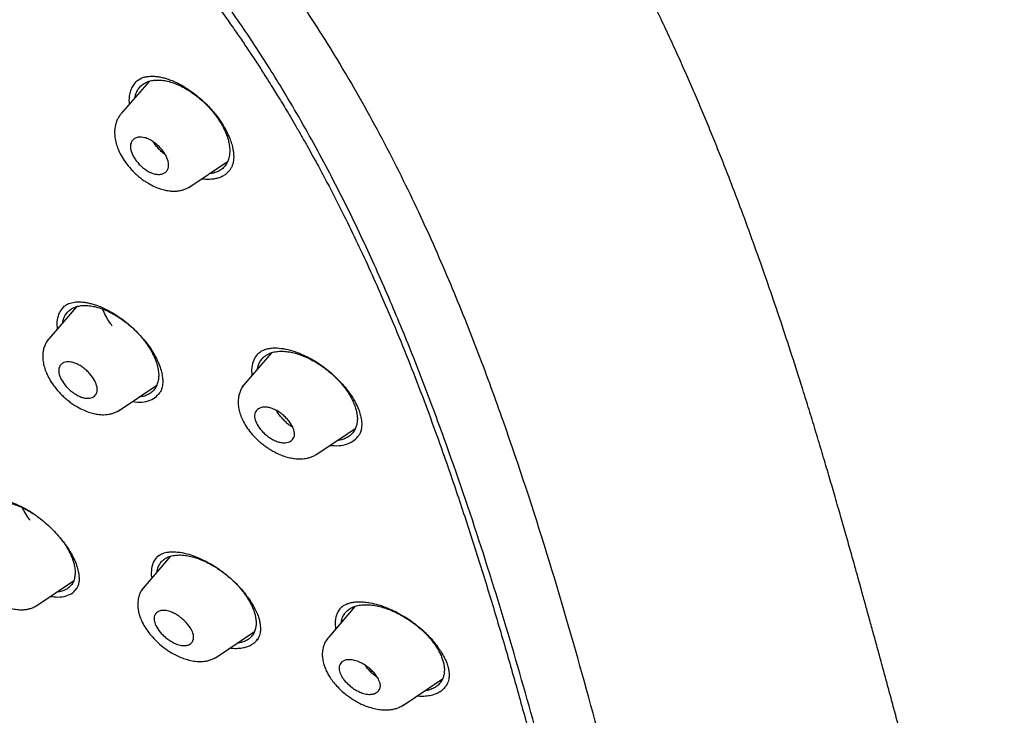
# Model space of a CAD drawing. Header units: millimetres. Extents: x 8 to 1894, y 12 to 2738.
# Tile 30 of 158: x 1421 to 1459, y 691 to 718. Entities that reach past the tile are written whole.
import ezdxf

# ---------------------------------------------------------------- set-up
doc = ezdxf.new("R2010")
doc.units = ezdxf.units.MM

msp = doc.modelspace()

# ---------------------------------------------------------------- linework, layer by layer
at = {"color": 7, "linetype": 'Continuous', "lineweight": 30}
for p, q in [((1425.837, 715.34), (1426.03, 715.457)), ((1426.309, 715.321), (1425.23, 714.069)), ((1427.856, 711.203), (1429.353, 712.208)), ((1423.493, 706.581), (1422.344, 705.249)), ((1431.066, 704.796), (1429.903, 703.446)), ((1430.556, 704.777), (1430.54, 704.766)), ((1425.115, 702.533), (1426.607, 703.535)), ((1425.658, 702.898), (1425.861, 702.874)), ((1432.782, 700.831), (1434.311, 701.858)), ((1427.144, 696.902), (1426.001, 695.576)), ((1421.921, 694.967), (1423.383, 695.949)), ((1434.306, 694.96), (1433.267, 693.755)), ((1433.804, 694.945), (1433.783, 694.928)), ((1433.814, 694.957), (1433.799, 694.944)), ((1428.892, 692.967), (1430.397, 693.978)), ((1436.14, 691.101), (1437.692, 692.143))]:
    msp.add_line(p, q, dxfattribs=at)
for points, knots in [([(1449.656, 655.602), (1449.76, 656.288), (1449.967, 657.654), (1449.976, 659.934), (1449.835, 662.308), (1449.556, 664.767), (1449.136, 667.545), (1448.551, 670.657), (1447.793, 674.102), (1446.85, 678.01), (1445.729, 682.376), (1444.507, 687.175), (1443.22, 692.028), (1441.782, 696.992), (1440.387, 701.25), (1439.109, 704.752), (1438.033, 707.449), (1436.809, 710.223), (1435.393, 713.08), (1433.839, 715.852), (1432.152, 718.505), (1430.372, 720.994), (1428.409, 723.417), (1426.333, 725.725), (1424.204, 727.908), (1421.691, 730.314), (1418.793, 732.893), (1415.521, 735.591), (1412.258, 738.115), (1409.012, 740.481), (1405.792, 742.68), (1402.611, 744.709), (1399.475, 746.589), (1396.377, 748.377), (1393.291, 750.154), (1390.213, 751.859), (1387.16, 753.435), (1384.158, 754.832), (1381.231, 756.03), (1378.389, 757.03), (1375.649, 757.798), (1373.335, 758.231), (1371.435, 758.373), (1369.913, 758.299), (1368.539, 757.982), (1367.376, 757.363), (1366.478, 756.419), (1365.795, 755.133), (1365.344, 753.575), (1365.23, 752.322), (1365.175, 751.726)], [0, 0, 0, 0, 0.019898, 0.0396, 0.059164, 0.078621, 0.098012, 0.12334, 0.14858, 0.173729, 0.207869, 0.241962, 0.27621, 0.310623, 0.345208, 0.362607, 0.380133, 0.397809, 0.41567, 0.433753, 0.448994, 0.464409, 0.479834, 0.495068, 0.510119, 0.525027, 0.547187, 0.569186, 0.591085, 0.612946, 0.634793, 0.656563, 0.678191, 0.699624, 0.721056, 0.742684, 0.764455, 0.786298, 0.808164, 0.830061, 0.852059, 0.874219, 0.889128, 0.904179, 0.91941, 0.93484, 0.950247, 0.965498, 0.983576, 1, 1, 1, 1]), ([(1447.446, 655.562), (1447.532, 656.111), (1447.702, 657.207), (1447.751, 659.014), (1447.689, 660.902), (1447.521, 662.866), (1447.27, 664.884), (1446.891, 667.343), (1446.339, 670.266), (1445.587, 673.668), (1444.71, 677.281), (1443.725, 681.089), (1442.692, 685.068), (1441.629, 689.068), (1440.489, 693.121), (1439.223, 697.25), (1438.026, 700.769), (1436.96, 703.64), (1436.09, 705.827), (1435.132, 708.052), (1434.07, 710.316), (1432.883, 712.618), (1431.663, 714.756), (1430.435, 716.709), (1429.236, 718.464), (1427.941, 720.198), (1426.404, 722.081), (1424.618, 724.079), (1422.599, 726.166), (1420.398, 728.291), (1418.025, 730.44), (1415.49, 732.595), (1412.946, 734.641), (1410.401, 736.586), (1407.653, 738.589), (1404.71, 740.609), (1401.585, 742.611), (1398.489, 744.474), (1395.415, 746.251), (1392.352, 748.012), (1389.31, 749.691), (1386.308, 751.232), (1383.56, 752.501), (1381.069, 753.524), (1378.825, 754.342), (1376.646, 755.02), (1374.546, 755.538), (1372.658, 755.852), (1370.989, 755.961), (1369.543, 755.876), (1368.357, 755.592), (1367.425, 755.135), (1366.721, 754.554), (1366.152, 753.82), (1365.66, 752.859), (1365.282, 751.644), (1365.046, 750.164), (1364.955, 748.565), (1364.982, 746.877), (1365.106, 745.121), (1365.373, 742.711), (1365.858, 739.603), (1366.622, 735.764), (1367.518, 731.852), (1368.499, 727.899), (1369.512, 723.932), (1370.49, 720.172), (1371.477, 716.586), (1372.49, 713.168), (1373.61, 709.691), (1374.708, 706.585), (1375.745, 703.874), (1376.681, 701.576), (1377.705, 699.241), (1378.819, 696.869), (1379.662, 695.257), (1380.084, 694.45)], [0, 0, 0, 0, 0.011709, 0.0234, 0.035079, 0.046745, 0.058401, 0.070053, 0.08835, 0.106637, 0.124908, 0.145647, 0.166375, 0.187119, 0.207887, 0.228673, 0.249479, 0.259892, 0.270315, 0.28075, 0.291198, 0.301658, 0.31213, 0.319994, 0.327864, 0.335737, 0.343609, 0.354092, 0.364563, 0.37502, 0.38755, 0.400066, 0.41258, 0.425091, 0.437599, 0.45323, 0.468841, 0.484431, 0.499999, 0.515569, 0.531166, 0.546782, 0.562408, 0.574915, 0.587424, 0.599934, 0.612454, 0.624987, 0.635443, 0.645912, 0.656393, 0.664263, 0.672136, 0.680006, 0.687871, 0.698343, 0.708803, 0.71925, 0.729685, 0.740108, 0.750521, 0.771326, 0.792113, 0.81288, 0.833624, 0.854353, 0.875091, 0.892532, 0.909986, 0.927451, 0.944927, 0.955919, 0.966921, 0.977933, 0.988958, 1, 1, 1, 1]), ([(1395.484, 745.694), (1395.652, 745.597), (1395.974, 745.411), (1396.437, 745.143), (1396.858, 744.899), (1397.238, 744.678), (1397.575, 744.481), (1397.87, 744.309), (1398.126, 744.159), (1398.357, 744.023), (1398.774, 743.777), (1399.395, 743.409), (1400.438, 742.783), (1401.711, 742.005), (1403.156, 741.093), (1404.552, 740.183), (1405.899, 739.279), (1407.251, 738.346), (1408.538, 737.431), (1409.759, 736.541), (1410.913, 735.68), (1412.068, 734.798), (1413.227, 733.893), (1414.404, 732.953), (1415.339, 732.188), (1416.017, 731.622), (1416.417, 731.285), (1416.805, 730.956), (1417.198, 730.619), (1417.612, 730.261), (1418.042, 729.885), (1418.612, 729.381), (1419.309, 728.755), (1420.121, 728.009), (1420.942, 727.237), (1421.775, 726.437), (1422.625, 725.597), (1423.466, 724.741), (1424.297, 723.869), (1425.115, 722.981), (1425.919, 722.076), (1426.7, 721.163), (1427.453, 720.241), (1428.176, 719.317), (1428.875, 718.383), (1429.426, 717.612), (1429.847, 717.004), (1430.15, 716.557), (1430.454, 716.099), (1430.726, 715.68), (1430.955, 715.319), (1431.137, 715.029), (1431.296, 714.773), (1431.45, 714.52), (1431.616, 714.245), (1431.805, 713.928), (1432.012, 713.574), (1432.227, 713.201), (1432.439, 712.827), (1432.642, 712.463), (1432.888, 712.015), (1433.173, 711.484), (1433.495, 710.866), (1433.887, 710.094), (1434.34, 709.166), (1434.845, 708.086), (1435.379, 706.893), (1435.934, 705.591), (1436.502, 704.183), (1437.036, 702.79), (1437.616, 701.202), (1438.234, 699.422), (1438.881, 697.458), (1439.489, 695.515), (1440.064, 693.589), (1440.609, 691.681), (1441.131, 689.786), (1441.62, 687.955), (1442.083, 686.183), (1442.525, 684.469), (1442.964, 682.757), (1443.404, 681.047), (1443.842, 679.336), (1444.275, 677.615), (1444.666, 676.024), (1445.044, 674.434), (1445.397, 672.886), (1445.748, 671.259), (1446.064, 669.688), (1446.348, 668.146), (1446.599, 666.626), (1446.782, 665.338), (1446.913, 664.271), (1447.004, 663.417), (1447.079, 662.576), (1447.135, 661.748), (1447.172, 660.93), (1447.184, 660.303), (1447.185, 659.855), (1447.182, 659.583), (1447.177, 659.311), (1447.168, 659.038), (1447.156, 658.766), (1447.14, 658.499), (1447.121, 658.246), (1447.104, 658.044), (1447.089, 657.892), (1447.078, 657.783), (1447.066, 657.674), (1447.051, 657.552), (1447.032, 657.404), (1447.008, 657.23), (1446.978, 657.033), (1446.941, 656.813), (1446.895, 656.57), (1446.839, 656.303), (1446.794, 656.121), (1446.77, 656.025)], [0, 0, 0, 0, 0.005154, 0.009884, 0.014188, 0.018068, 0.021524, 0.024504, 0.027077, 0.029334, 0.031588, 0.039811, 0.048252, 0.063358, 0.078464, 0.091951, 0.105439, 0.118927, 0.132415, 0.14386, 0.155305, 0.166749, 0.178191, 0.189738, 0.201737, 0.205994, 0.20995, 0.213671, 0.217566, 0.221703, 0.226037, 0.230466, 0.2388, 0.247039, 0.255014, 0.263756, 0.272498, 0.281237, 0.289975, 0.298713, 0.307464, 0.316237, 0.32481, 0.333365, 0.341914, 0.350496, 0.354416, 0.358464, 0.362644, 0.366854, 0.369823, 0.372441, 0.374709, 0.376792, 0.379291, 0.38217, 0.385428, 0.388911, 0.392313, 0.395628, 0.398857, 0.404568, 0.410206, 0.415845, 0.425918, 0.435995, 0.446078, 0.459579, 0.47308, 0.48658, 0.50007, 0.519674, 0.539285, 0.558898, 0.57851, 0.598123, 0.617736, 0.637348, 0.655326, 0.673305, 0.691284, 0.709263, 0.72724, 0.745383, 0.763841, 0.777968, 0.796396, 0.813876, 0.831037, 0.848197, 0.865355, 0.882512, 0.892578, 0.902642, 0.912706, 0.922768, 0.932828, 0.943038, 0.946501, 0.950013, 0.953564, 0.957143, 0.960751, 0.964386, 0.967903, 0.971034, 0.972689, 0.974209, 0.975607, 0.977268, 0.979374, 0.981924, 0.984738, 0.98795, 0.991563, 0.995578, 1, 1, 1, 1]), ([(1459.174, 664.413), (1459.193, 664.519), (1459.23, 664.715), (1459.274, 664.992), (1459.308, 665.225), (1459.332, 665.412), (1459.35, 665.555), (1459.362, 665.666), (1459.373, 665.763), (1459.383, 665.861), (1459.398, 666.013), (1459.416, 666.226), (1459.437, 666.499), (1459.454, 666.78), (1459.467, 667.055), (1459.476, 667.324), (1459.483, 667.597), (1459.488, 667.889), (1459.489, 668.197), (1459.486, 668.506), (1459.481, 668.797), (1459.473, 669.078), (1459.463, 669.369), (1459.449, 669.689), (1459.43, 670.035), (1459.407, 670.392), (1459.383, 670.735), (1459.357, 671.059), (1459.331, 671.358), (1459.305, 671.637), (1459.282, 671.87), (1459.262, 672.061), (1459.244, 672.231), (1459.223, 672.416), (1459.194, 672.677), (1459.154, 673.009), (1459.105, 673.403), (1459.052, 673.801), (1458.997, 674.197), (1458.94, 674.588), (1458.889, 674.924), (1458.847, 675.199), (1458.814, 675.404), (1458.786, 675.583), (1458.761, 675.735), (1458.74, 675.864), (1458.719, 675.987), (1458.696, 676.124), (1458.668, 676.29), (1458.634, 676.488), (1458.594, 676.717), (1458.548, 676.973), (1458.483, 677.33), (1458.401, 677.769), (1458.299, 678.302), (1458.193, 678.835), (1458.081, 679.385), (1457.984, 679.844), (1457.902, 680.228), (1457.836, 680.533), (1457.767, 680.85), (1457.694, 681.177), (1457.62, 681.507), (1457.553, 681.801), (1457.496, 682.045), (1457.453, 682.234), (1457.416, 682.393), (1457.386, 682.521), (1457.362, 682.622), (1457.337, 682.728), (1457.305, 682.863), (1457.261, 683.05), (1457.205, 683.282), (1457.138, 683.561), (1457.059, 683.885), (1456.968, 684.255), (1456.852, 684.723), (1456.716, 685.269), (1456.563, 685.869), (1456.414, 686.449), (1456.249, 687.083), (1456.071, 687.764), (1455.881, 688.483), (1455.7, 689.158), (1455.531, 689.789), (1455.36, 690.424), (1455.186, 691.066), (1455.007, 691.727), (1454.833, 692.364), (1454.665, 692.982), (1454.501, 693.581), (1454.342, 694.159), (1454.19, 694.71), (1454.041, 695.253), (1453.887, 695.808), (1453.721, 696.405), (1453.542, 697.043), (1453.35, 697.724), (1453.143, 698.447), (1452.929, 699.191), (1452.707, 699.953), (1452.479, 700.724), (1452.244, 701.511), (1452.005, 702.297), (1451.764, 703.074), (1451.462, 704.037), (1451.093, 705.181), (1450.654, 706.5), (1450.211, 707.789), (1449.762, 709.051), (1449.31, 710.282), (1448.906, 711.344), (1448.555, 712.242), (1448.26, 712.981), (1447.962, 713.709), (1447.661, 714.425), (1447.354, 715.142), (1447.037, 715.863), (1446.702, 716.604), (1446.346, 717.371), (1445.96, 718.178), (1445.542, 719.027), (1445.12, 719.853), (1444.698, 720.653), (1444.28, 721.421), (1443.835, 722.216), (1443.403, 722.96), (1443.004, 723.627), (1442.656, 724.195), (1442.331, 724.714), (1442.039, 725.171), (1441.781, 725.567), (1441.557, 725.904), (1441.359, 726.199), (1441.189, 726.45), (1441.065, 726.63), (1440.974, 726.762), (1440.896, 726.874), (1440.792, 727.023), (1440.659, 727.212), (1440.497, 727.441), (1440.288, 727.732), (1440.027, 728.092), (1439.706, 728.525), (1439.336, 729.015), (1438.914, 729.56), (1438.611, 729.94), (1438.452, 730.139)], [0, 0, 0, 0, 0.00597, 0.011084, 0.015343, 0.01875, 0.021307, 0.023078, 0.024782, 0.026553, 0.028392, 0.033033, 0.038035, 0.04307, 0.047964, 0.052641, 0.057331, 0.062414, 0.067954, 0.07343, 0.07844, 0.083025, 0.087929, 0.093421, 0.09947, 0.10559, 0.111605, 0.11681, 0.121931, 0.126648, 0.130759, 0.133564, 0.13618, 0.139244, 0.142813, 0.149143, 0.155752, 0.162297, 0.16878, 0.175199, 0.181464, 0.185232, 0.188564, 0.19146, 0.19392, 0.195945, 0.197705, 0.199895, 0.202582, 0.20577, 0.209458, 0.213647, 0.218142, 0.22665, 0.234701, 0.243688, 0.25209, 0.260855, 0.265496, 0.270309, 0.275295, 0.280453, 0.285782, 0.290851, 0.294289, 0.297249, 0.299731, 0.301734, 0.303259, 0.304472, 0.306685, 0.309607, 0.313238, 0.317577, 0.322624, 0.328378, 0.334838, 0.344416, 0.353722, 0.362702, 0.371356, 0.383157, 0.394295, 0.404774, 0.414595, 0.423761, 0.434549, 0.444862, 0.454859, 0.464539, 0.473897, 0.482928, 0.491638, 0.499653, 0.50827, 0.517524, 0.527417, 0.537948, 0.54912, 0.560932, 0.572324, 0.584256, 0.596413, 0.608388, 0.620181, 0.63179, 0.65206, 0.671739, 0.690827, 0.709326, 0.727269, 0.744695, 0.755512, 0.76613, 0.776551, 0.786765, 0.79678, 0.80707, 0.817268, 0.827946, 0.83911, 0.850767, 0.862926, 0.872965, 0.883336, 0.894028, 0.90499, 0.913192, 0.920765, 0.927677, 0.933902, 0.938955, 0.943435, 0.947345, 0.950688, 0.953462, 0.954502, 0.95596, 0.957945, 0.960461, 0.96351, 0.967098, 0.972117, 0.977919, 0.984514, 0.99188, 1, 1, 1, 1]), ([(1426.03, 715.457), (1426.075, 715.472), (1426.157, 715.5), (1426.288, 715.518), (1426.407, 715.524), (1426.511, 715.52), (1426.604, 715.512), (1426.715, 715.496), (1426.851, 715.468), (1427.023, 715.419), (1427.215, 715.35), (1427.439, 715.249), (1427.696, 715.106), (1427.949, 714.938), (1428.183, 714.759), (1428.388, 714.582), (1428.583, 714.394), (1428.765, 714.197), (1428.933, 713.993), (1429.083, 713.785), (1429.215, 713.575), (1429.337, 713.349), (1429.44, 713.118), (1429.518, 712.892), (1429.565, 712.698), (1429.59, 712.532), (1429.597, 712.386), (1429.59, 712.263), (1429.569, 712.146), (1429.53, 712.025), (1429.471, 711.912), (1429.421, 711.854), (1429.394, 711.822)], [0, 0, 0, 0, 0.036394, 0.067832, 0.094238, 0.115536, 0.133134, 0.149765, 0.180262, 0.208558, 0.24107, 0.278512, 0.320957, 0.368305, 0.404681, 0.440864, 0.476821, 0.512542, 0.548045, 0.58338, 0.618423, 0.65305, 0.696372, 0.735665, 0.77095, 0.80229, 0.832225, 0.862709, 0.889132, 0.920092, 0.956799, 1, 1, 1, 1]), ([(1425.861, 715.354), (1425.841, 715.338), (1425.773, 715.286), (1425.687, 715.168), (1425.602, 715.004), (1425.55, 714.816), (1425.526, 714.624), (1425.535, 714.489), (1425.539, 714.428)], [0, 0, 0, 0, 0.081749, 0.273766, 0.46629, 0.656707, 0.847629, 1, 1, 1, 1]), ([(1425.76, 714.684), (1425.772, 714.738), (1425.799, 714.853), (1425.874, 715.004), (1425.979, 715.136), (1426.111, 715.241), (1426.269, 715.317), (1426.448, 715.363), (1426.647, 715.378), (1426.861, 715.363), (1427.087, 715.318), (1427.322, 715.242), (1427.562, 715.136), (1427.803, 715.003), (1428.042, 714.844), (1428.275, 714.664), (1428.495, 714.465), (1428.681, 714.269), (1428.837, 714.082), (1428.965, 713.909), (1429.081, 713.73), (1429.182, 713.549), (1429.269, 713.369), (1429.338, 713.191), (1429.392, 713.017), (1429.413, 712.906), (1429.423, 712.85)], [0, 0, 0, 0, 0.040434, 0.086368, 0.131801, 0.177456, 0.222896, 0.268846, 0.314461, 0.360226, 0.40613, 0.451551, 0.497376, 0.542799, 0.588658, 0.634982, 0.680427, 0.725791, 0.759772, 0.793728, 0.827999, 0.86292, 0.897085, 0.931418, 0.965873, 1, 1, 1, 1]), ([(1425.227, 714.063), (1425.198, 714.027), (1425.143, 713.957), (1425.072, 713.828), (1425.02, 713.69), (1424.991, 713.554), (1424.978, 713.446), (1424.973, 713.314), (1424.984, 713.14), (1425.03, 712.916), (1425.109, 712.682), (1425.227, 712.434), (1425.396, 712.171), (1425.579, 711.946), (1425.753, 711.768), (1425.897, 711.638), (1426.045, 711.521), (1426.23, 711.394), (1426.444, 711.274), (1426.678, 711.175), (1426.888, 711.111), (1427.047, 711.08), (1427.177, 711.067), (1427.289, 711.063), (1427.412, 711.069), (1427.539, 711.089), (1427.665, 711.123), (1427.798, 711.175), (1427.879, 711.225), (1427.922, 711.251)], [0, 0, 0, 0, 0.0325714, 0.0618065, 0.0992335, 0.1288347, 0.1505934, 0.1673991, 0.2131629, 0.260623, 0.3095336, 0.3612965, 0.4190747, 0.4831575, 0.5175463, 0.5531832, 0.5872975, 0.6191641, 0.6765817, 0.7256881, 0.768598, 0.8091929, 0.826247, 0.8491048, 0.8778597, 0.9033386, 0.9321946, 0.9644263, 1, 1, 1, 1]), ([(1427.064, 712.155), (1427.067, 712.118), (1427.074, 712.04), (1427.051, 711.934), (1427, 711.84), (1426.931, 711.779), (1426.863, 711.744), (1426.81, 711.726), (1426.73, 711.711), (1426.627, 711.711), (1426.515, 711.733), (1426.438, 711.758), (1426.382, 711.78), (1426.332, 711.804), (1426.248, 711.848), (1426.133, 711.923), (1425.994, 712.038), (1425.869, 712.167), (1425.764, 712.306), (1425.655, 712.492), (1425.593, 712.674), (1425.586, 712.831), (1425.608, 712.937), (1425.659, 713.031), (1425.733, 713.097), (1425.812, 713.135), (1425.902, 713.159), (1426.009, 713.163), (1426.126, 713.143), (1426.212, 713.116), (1426.275, 713.09), (1426.327, 713.066), (1426.411, 713.021), (1426.527, 712.945), (1426.666, 712.829), (1426.791, 712.699), (1426.895, 712.561), (1427.006, 712.375), (1427.041, 712.243), (1427.064, 712.155)], [0, 0, 0, 0, 0.027146, 0.056886, 0.08951, 0.124968, 0.142385, 0.158541, 0.173356, 0.210276, 0.235627, 0.24977, 0.26083, 0.271766, 0.282633, 0.315088, 0.346931, 0.378433, 0.409448, 0.440152, 0.500333, 0.527168, 0.556674, 0.589383, 0.624923, 0.647629, 0.668232, 0.703445, 0.730537, 0.749566, 0.760702, 0.771779, 0.78285, 0.815576, 0.847745, 0.879149, 0.91022, 0.940636, 1, 1, 1, 1]), ([(1426.946, 712.468), (1426.913, 712.494), (1426.838, 712.552), (1426.722, 712.665), (1426.605, 712.799), (1426.523, 712.904), (1426.487, 712.961), (1426.481, 712.971)], [0, 0, 0, 0, 0.191259, 0.436924, 0.692499, 0.949567, 1, 1, 1, 1]), ([(1429.423, 712.85), (1429.431, 712.779), (1429.448, 712.635), (1429.431, 712.438), (1429.384, 712.26), (1429.308, 712.103), (1429.203, 711.971), (1429.07, 711.867), (1428.912, 711.792), (1428.774, 711.751), (1428.684, 711.745), (1428.661, 711.744)], [0, 0, 0, 0, 0.119217, 0.238724, 0.360794, 0.481415, 0.600601, 0.720391, 0.839733, 0.95899, 1, 1, 1, 1]), ([(1428.833, 711.546), (1428.888, 711.556), (1428.998, 711.577), (1429.144, 711.635), (1429.273, 711.713), (1429.366, 711.787), (1429.408, 711.841), (1429.42, 711.855)], [0, 0, 0, 0, 0.227708, 0.455767, 0.684193, 0.912828, 1, 1, 1, 1]), ([(1428.372, 711.55), (1428.38, 711.548), (1428.467, 711.532), (1428.624, 711.526), (1428.763, 711.539), (1428.833, 711.546)], [0, 0, 0, 0, 0.043079, 0.519616, 1, 1, 1, 1]), ([(1422.96, 705.964), (1422.971, 706.016), (1422.994, 706.128), (1423.065, 706.273), (1423.167, 706.402), (1423.296, 706.504), (1423.451, 706.577), (1423.629, 706.621), (1423.828, 706.635), (1424.042, 706.619), (1424.269, 706.574), (1424.505, 706.499), (1424.747, 706.396), (1424.991, 706.266), (1425.233, 706.111), (1425.469, 705.935), (1425.694, 705.741), (1425.885, 705.55), (1426.046, 705.367), (1426.178, 705.197), (1426.298, 705.023), (1426.404, 704.847), (1426.495, 704.67), (1426.569, 704.496), (1426.627, 704.326), (1426.65, 704.217), (1426.662, 704.162)], [0, 0, 0, 0, 0.040199, 0.085776, 0.131692, 0.177229, 0.222695, 0.268645, 0.314259, 0.360557, 0.406007, 0.451392, 0.497115, 0.542566, 0.588529, 0.634813, 0.680273, 0.725703, 0.759817, 0.793819, 0.82806, 0.86288, 0.897111, 0.931398, 0.965905, 1, 1, 1, 1]), ([(1423.008, 706.587), (1423.066, 706.63), (1423.182, 706.716), (1423.343, 706.746), (1423.424, 706.761)], [0, 0, 0, 0, 0.497854, 1, 1, 1, 1]), ([(1423.424, 706.761), (1423.482, 706.765), (1423.589, 706.774), (1423.759, 706.761), (1423.912, 706.737), (1424.063, 706.702), (1424.226, 706.654), (1424.414, 706.586), (1424.625, 706.492), (1424.859, 706.369), (1425.111, 706.212), (1425.374, 706.022), (1425.63, 705.807), (1425.866, 705.58), (1426.073, 705.354), (1426.251, 705.132), (1426.401, 704.918), (1426.541, 704.685), (1426.666, 704.435), (1426.763, 704.173), (1426.82, 703.941), (1426.838, 703.785), (1426.842, 703.685), (1426.841, 703.613), (1426.833, 703.52), (1426.809, 703.409), (1426.762, 703.286), (1426.706, 703.214), (1426.676, 703.175)], [0, 0, 0, 0, 0.041789, 0.078359, 0.109683, 0.135705, 0.166332, 0.200166, 0.237439, 0.278159, 0.322372, 0.370047, 0.418837, 0.465245, 0.509209, 0.550727, 0.589832, 0.626563, 0.67786, 0.727832, 0.776614, 0.818809, 0.831165, 0.84914, 0.875084, 0.908928, 0.950598, 1, 1, 1, 1]), ([(1423.022, 706.61), (1422.964, 706.548), (1422.845, 706.422), (1422.757, 706.155), (1422.719, 705.92), (1422.744, 705.762), (1422.75, 705.72)], [0, 0, 0, 0, 0.2886548, 0.5911942, 0.892752, 1, 1, 1, 1]), ([(1424.885, 705.832), (1424.864, 705.86), (1424.781, 705.969), (1424.664, 706.167), (1424.562, 706.36), (1424.519, 706.468), (1424.509, 706.493)], [0, 0, 0, 0, 0.130634, 0.506404, 0.888122, 1, 1, 1, 1]), ([(1422.43, 705.346), (1422.4, 705.307), (1422.343, 705.235), (1422.272, 705.099), (1422.221, 704.956), (1422.196, 704.814), (1422.188, 704.703), (1422.188, 704.571), (1422.207, 704.399), (1422.262, 704.18), (1422.35, 703.952), (1422.476, 703.712), (1422.652, 703.456), (1422.841, 703.239), (1423.019, 703.067), (1423.166, 702.941), (1423.315, 702.828), (1423.502, 702.705), (1423.717, 702.589), (1423.952, 702.494), (1424.162, 702.433), (1424.32, 702.405), (1424.45, 702.393), (1424.559, 702.39), (1424.678, 702.398), (1424.802, 702.418), (1424.924, 702.451), (1425.052, 702.502), (1425.131, 702.55), (1425.172, 702.575)], [0, 0, 0, 0, 0.0341586, 0.0647772, 0.1038444, 0.1345356, 0.1568359, 0.1736252, 0.2191659, 0.2663862, 0.315064, 0.3665241, 0.4239334, 0.4876266, 0.5218238, 0.5573201, 0.5913914, 0.6232241, 0.6805788, 0.7296502, 0.7725836, 0.8134173, 0.8303539, 0.8528487, 0.8810031, 0.9058771, 0.9340022, 0.9653849, 1, 1, 1, 1]), ([(1430.549, 704.772), (1430.495, 704.709), (1430.382, 704.576), (1430.301, 704.308), (1430.275, 704.082), (1430.304, 703.941), (1430.309, 703.917)], [0, 0, 0, 0, 0.294203, 0.616241, 0.934081, 1, 1, 1, 1]), ([(1430.521, 704.163), (1430.522, 704.173), (1430.528, 704.231), (1430.562, 704.339), (1430.628, 704.481), (1430.734, 704.611), (1430.868, 704.715), (1431.027, 704.792), (1431.21, 704.839), (1431.415, 704.858), (1431.636, 704.848), (1431.87, 704.81), (1432.114, 704.742), (1432.363, 704.647), (1432.615, 704.526), (1432.866, 704.38), (1433.111, 704.213), (1433.345, 704.027), (1433.544, 703.844), (1433.712, 703.668), (1433.851, 703.503), (1433.977, 703.334), (1434.089, 703.162), (1434.185, 702.989), (1434.264, 702.818), (1434.326, 702.65), (1434.351, 702.542), (1434.364, 702.489)], [0, 0, 0, 0, 0.00723, 0.041892, 0.087387, 0.132742, 0.178709, 0.224119, 0.269465, 0.315491, 0.361657, 0.40702, 0.452355, 0.498068, 0.543437, 0.589237, 0.635545, 0.680928, 0.726173, 0.76029, 0.794257, 0.82842, 0.863119, 0.897305, 0.931519, 0.965967, 1, 1, 1, 1]), ([(1430.557, 704.781), (1430.58, 704.8), (1430.623, 704.835), (1430.7, 704.88), (1430.797, 704.921), (1430.915, 704.956), (1431.074, 704.983), (1431.206, 704.982), (1431.279, 704.982)], [0, 0, 0, 0, 0.1631934, 0.3024771, 0.4227752, 0.5721992, 0.7640174, 1, 1, 1, 1]), ([(1431.279, 704.982), (1431.386, 704.972), (1431.601, 704.952), (1431.962, 704.85), (1432.336, 704.7), (1432.673, 704.52), (1432.961, 704.335), (1433.201, 704.158), (1433.466, 703.936), (1433.745, 703.662), (1433.988, 703.374), (1434.165, 703.124), (1434.289, 702.921), (1434.396, 702.71), (1434.479, 702.499), (1434.528, 702.315), (1434.552, 702.175), (1434.562, 702.054), (1434.561, 701.922), (1434.537, 701.779), (1434.491, 701.647), (1434.442, 701.578), (1434.416, 701.541)], [0, 0, 0, 0, 0.068588, 0.137393, 0.206389, 0.275424, 0.321331, 0.367052, 0.412523, 0.480258, 0.547452, 0.591537, 0.632731, 0.670739, 0.721477, 0.765601, 0.793826, 0.822727, 0.858246, 0.90087, 0.948281, 1, 1, 1, 1]), ([(1424.294, 703.46), (1424.299, 703.416), (1424.308, 703.331), (1424.274, 703.194), (1424.165, 703.069), (1423.987, 703.019), (1423.816, 703.034), (1423.671, 703.074), (1423.517, 703.145), (1423.364, 703.243), (1423.221, 703.359), (1423.054, 703.528), (1422.895, 703.756), (1422.812, 703.982), (1422.804, 704.141), (1422.836, 704.278), (1422.946, 704.403), (1423.123, 704.453), (1423.293, 704.438), (1423.438, 704.397), (1423.593, 704.325), (1423.748, 704.225), (1423.892, 704.107), (1424.057, 703.938), (1424.22, 703.711), (1424.27, 703.542), (1424.294, 703.46)], [0, 0, 0, 0, 0.032495, 0.063949, 0.124943, 0.187267, 0.218478, 0.249627, 0.283691, 0.317081, 0.349532, 0.381253, 0.44214, 0.500344, 0.532652, 0.564058, 0.624902, 0.687199, 0.718271, 0.749443, 0.784112, 0.817865, 0.850702, 0.882375, 0.942923, 1, 1, 1, 1]), ([(1426.662, 704.162), (1426.671, 704.092), (1426.691, 703.951), (1426.679, 703.758), (1426.637, 703.583), (1426.564, 703.43), (1426.462, 703.301), (1426.332, 703.199), (1426.175, 703.127), (1426.041, 703.088), (1425.953, 703.083), (1425.932, 703.082)], [0, 0, 0, 0, 0.119863, 0.239835, 0.362125, 0.48305, 0.602662, 0.723028, 0.842611, 0.962262, 1, 1, 1, 1]), ([(1430.01, 703.568), (1429.98, 703.529), (1429.922, 703.456), (1429.85, 703.319), (1429.8, 703.174), (1429.774, 703.031), (1429.767, 702.919), (1429.769, 702.784), (1429.79, 702.612), (1429.85, 702.393), (1429.944, 702.166), (1430.077, 701.929), (1430.262, 701.68), (1430.459, 701.469), (1430.645, 701.303), (1430.797, 701.183), (1430.953, 701.075), (1431.147, 700.958), (1431.371, 700.85), (1431.612, 700.763), (1431.824, 700.711), (1431.98, 700.688), (1432.106, 700.68), (1432.214, 700.679), (1432.333, 700.688), (1432.459, 700.71), (1432.583, 700.745), (1432.714, 700.797), (1432.795, 700.846), (1432.837, 700.873)], [0, 0, 0, 0, 0.034087, 0.064721, 0.103932, 0.134852, 0.157417, 0.174292, 0.219945, 0.267299, 0.316136, 0.367669, 0.425109, 0.488832, 0.523042, 0.558616, 0.592925, 0.624969, 0.682672, 0.732031, 0.774611, 0.81359, 0.829598, 0.851498, 0.879404, 0.904331, 0.932727, 0.964617, 1, 1, 1, 1]), ([(1425.861, 702.874), (1425.979, 702.88), (1426.214, 702.891), (1426.496, 703.003), (1426.627, 703.133), (1426.69, 703.196)], [0, 0, 0, 0, 0.340887, 0.680749, 1, 1, 1, 1]), ([(1431.945, 701.742), (1431.951, 701.699), (1431.962, 701.614), (1431.927, 701.477), (1431.815, 701.35), (1431.631, 701.295), (1431.455, 701.305), (1431.303, 701.341), (1431.14, 701.408), (1430.977, 701.505), (1430.827, 701.62), (1430.655, 701.784), (1430.495, 702.002), (1430.41, 702.22), (1430.4, 702.375), (1430.433, 702.512), (1430.546, 702.639), (1430.728, 702.694), (1430.904, 702.684), (1431.055, 702.647), (1431.22, 702.577), (1431.385, 702.478), (1431.537, 702.361), (1431.706, 702.197), (1431.87, 701.981), (1431.921, 701.819), (1431.945, 701.742)], [0, 0, 0, 0, 0.032632, 0.064119, 0.124954, 0.187231, 0.218455, 0.249642, 0.285112, 0.319496, 0.352554, 0.384421, 0.4445, 0.500367, 0.532806, 0.564248, 0.624922, 0.687168, 0.718249, 0.749454, 0.785671, 0.820496, 0.853976, 0.885863, 0.945522, 1, 1, 1, 1]), ([(1431.883, 701.903), (1431.85, 701.923), (1431.775, 701.97), (1431.656, 702.067), (1431.531, 702.187), (1431.414, 702.322), (1431.317, 702.446), (1431.271, 702.523), (1431.253, 702.553)], [0, 0, 0, 0, 0.145188, 0.326242, 0.507032, 0.695118, 0.884297, 1, 1, 1, 1]), ([(1434.364, 702.489), (1434.373, 702.436), (1434.391, 702.331), (1434.393, 702.183), (1434.377, 702.043), (1434.337, 701.899), (1434.269, 701.757), (1434.163, 701.627), (1434.029, 701.522), (1433.868, 701.446), (1433.73, 701.404), (1433.64, 701.396), (1433.62, 701.394)], [0, 0, 0, 0, 0.090049, 0.17991, 0.27057, 0.363006, 0.484048, 0.60387, 0.724608, 0.844318, 0.964205, 1, 1, 1, 1]), ([(1433.331, 701.2), (1433.448, 701.193), (1433.694, 701.178), (1434.012, 701.251), (1434.28, 701.382), (1434.394, 701.525), (1434.448, 701.592)], [0, 0, 0, 0, 0.2374279, 0.5007821, 0.7633272, 1, 1, 1, 1]), ([(1419.745, 698.385), (1419.753, 698.435), (1419.771, 698.542), (1419.836, 698.681), (1419.931, 698.803), (1420.054, 698.898), (1420.204, 698.964), (1420.377, 699.002), (1420.571, 699.01), (1420.78, 698.989), (1421.004, 698.94), (1421.237, 698.861), (1421.476, 698.755), (1421.698, 698.636), (1421.837, 698.544), (1421.897, 698.504)], [0, 0, 0, 0, 0.0695464, 0.1484443, 0.2280747, 0.3071464, 0.3860071, 0.465613, 0.5446786, 0.624852, 0.7036335, 0.7823675, 0.8615361, 0.9403225, 1, 1, 1, 1]), ([(1420.381, 699.134), (1420.462, 699.125), (1420.615, 699.107), (1420.855, 699.04), (1421.077, 698.959), (1421.282, 698.868), (1421.482, 698.765), (1421.692, 698.643), (1421.92, 698.492), (1422.164, 698.308), (1422.411, 698.095), (1422.645, 697.865), (1422.854, 697.631), (1423.032, 697.405), (1423.18, 697.191), (1423.302, 696.989), (1423.414, 696.771), (1423.506, 696.543), (1423.562, 696.338), (1423.588, 696.183), (1423.598, 696.062), (1423.596, 695.936), (1423.574, 695.799), (1423.527, 695.675), (1423.482, 695.618), (1423.459, 695.589)], [0, 0, 0, 0, 0.054214, 0.103015, 0.146373, 0.184207, 0.219338, 0.258042, 0.300535, 0.346825, 0.396835, 0.447251, 0.494896, 0.539747, 0.581796, 0.621101, 0.65867, 0.71221, 0.762406, 0.793483, 0.822526, 0.856759, 0.899943, 0.948527, 1, 1, 1, 1]), ([(1421.7, 698.296), (1421.682, 698.318), (1421.603, 698.419), (1421.496, 698.586), (1421.422, 698.728), (1421.389, 698.789)], [0, 0, 0, 0, 0.135296, 0.628481, 1, 1, 1, 1]), ([(1419.207, 697.757), (1419.173, 697.713), (1419.109, 697.631), (1419.045, 697.495), (1419.007, 697.371), (1418.986, 697.258), (1418.979, 697.165), (1418.978, 697.089), (1418.982, 697.001), (1418.997, 696.876), (1419.034, 696.711), (1419.103, 696.51), (1419.207, 696.289), (1419.339, 696.075), (1419.481, 695.887), (1419.628, 695.717), (1419.825, 695.52), (1420.067, 695.317), (1420.343, 695.135), (1420.603, 695.001), (1420.848, 694.908), (1421.078, 694.849), (1421.262, 694.827), (1421.42, 694.826), (1421.549, 694.838), (1421.687, 694.869), (1421.829, 694.919), (1421.917, 694.972), (1421.965, 695)], [0, 0, 0, 0, 0.039883, 0.074385, 0.103361, 0.12673, 0.149175, 0.162506, 0.175332, 0.206875, 0.245678, 0.284558, 0.338613, 0.39061, 0.428561, 0.469462, 0.513305, 0.579261, 0.639721, 0.695259, 0.747079, 0.796196, 0.843012, 0.866135, 0.898054, 0.926355, 0.960341, 1, 1, 1, 1]), ([(1422.867, 697.609), (1422.909, 697.556), (1423.009, 697.427), (1423.128, 697.238), (1423.233, 697.046), (1423.311, 696.876), (1423.373, 696.709), (1423.399, 696.603), (1423.412, 696.55)], [0, 0, 0, 0, 0.150022, 0.364358, 0.523095, 0.68199, 0.841997, 1, 1, 1, 1]), ([(1426.637, 696.893), (1426.66, 696.912), (1426.704, 696.947), (1426.792, 696.994), (1426.898, 697.033), (1427.012, 697.059), (1427.144, 697.075), (1427.309, 697.078), (1427.438, 697.063), (1427.507, 697.055)], [0, 0, 0, 0, 0.146346, 0.279789, 0.40643, 0.521328, 0.658137, 0.817457, 1, 1, 1, 1]), ([(1426.701, 696.941), (1426.65, 696.897), (1426.533, 696.796), (1426.427, 696.571), (1426.393, 696.314), (1426.397, 696.137), (1426.415, 696.059), (1426.416, 696.056)], [0, 0, 0, 0, 0.222447, 0.513388, 0.801538, 0.993699, 1, 1, 1, 1]), ([(1426.622, 696.296), (1426.623, 696.305), (1426.627, 696.36), (1426.657, 696.464), (1426.719, 696.602), (1426.82, 696.727), (1426.949, 696.826), (1427.105, 696.898), (1427.284, 696.941), (1427.485, 696.956), (1427.703, 696.942), (1427.934, 696.9), (1428.175, 696.83), (1428.422, 696.733), (1428.673, 696.61), (1428.923, 696.463), (1429.167, 696.296), (1429.4, 696.111), (1429.6, 695.928), (1429.768, 695.753), (1429.908, 695.59), (1430.036, 695.423), (1430.149, 695.253), (1430.247, 695.083), (1430.327, 694.914), (1430.392, 694.749), (1430.419, 694.643), (1430.433, 694.59)], [0, 0, 0, 0, 0.006672, 0.041363, 0.086803, 0.132679, 0.178248, 0.223675, 0.269543, 0.315096, 0.361257, 0.406651, 0.45204, 0.497707, 0.543108, 0.588999, 0.635249, 0.680661, 0.726011, 0.76016, 0.79415, 0.828329, 0.863039, 0.897258, 0.931479, 0.965963, 1, 1, 1, 1]), ([(1427.507, 697.055), (1427.6, 697.038), (1427.782, 697.004), (1428.066, 696.911), (1428.344, 696.794), (1428.612, 696.658), (1428.866, 696.507), (1429.103, 696.346), (1429.32, 696.179), (1429.536, 695.993), (1429.744, 695.791), (1429.936, 695.578), (1430.095, 695.38), (1430.222, 695.2), (1430.325, 695.037), (1430.42, 694.864), (1430.505, 694.684), (1430.569, 694.501), (1430.609, 694.341), (1430.63, 694.198), (1430.635, 694.065), (1430.624, 693.942), (1430.595, 693.822), (1430.554, 693.728), (1430.518, 693.678), (1430.499, 693.652)], [0, 0, 0, 0, 0.057775, 0.113291, 0.166528, 0.217418, 0.265897, 0.31193, 0.355518, 0.396642, 0.447688, 0.494446, 0.536895, 0.575013, 0.608935, 0.640712, 0.685596, 0.727026, 0.765034, 0.801293, 0.838016, 0.881025, 0.915313, 0.954865, 1, 1, 1, 1]), ([(1423.412, 696.55), (1423.424, 696.482), (1423.448, 696.345), (1423.443, 696.158), (1423.407, 695.989), (1423.342, 695.841), (1423.246, 695.719), (1423.122, 695.623), (1422.972, 695.557), (1422.844, 695.523), (1422.761, 695.52), (1422.743, 695.52)], [0, 0, 0, 0, 0.120591, 0.241182, 0.363977, 0.485541, 0.605756, 0.726725, 0.846849, 0.967081, 1, 1, 1, 1]), ([(1422.486, 695.346), (1422.586, 695.333), (1422.81, 695.304), (1423.102, 695.355), (1423.356, 695.467), (1423.461, 695.6), (1423.51, 695.663)], [0, 0, 0, 0, 0.2178478, 0.4890993, 0.7596822, 1, 1, 1, 1]), ([(1426.104, 695.692), (1426.07, 695.648), (1426.007, 695.567), (1425.943, 695.433), (1425.903, 695.31), (1425.881, 695.197), (1425.873, 695.104), (1425.871, 695.027), (1425.874, 694.938), (1425.889, 694.811), (1425.927, 694.644), (1425.998, 694.442), (1426.105, 694.222), (1426.255, 693.989), (1426.438, 693.765), (1426.655, 693.545), (1426.905, 693.337), (1427.154, 693.169), (1427.39, 693.043), (1427.595, 692.954), (1427.816, 692.881), (1428.039, 692.832), (1428.234, 692.815), (1428.392, 692.819), (1428.521, 692.835), (1428.66, 692.868), (1428.802, 692.919), (1428.89, 692.973), (1428.938, 693.002)], [0, 0, 0, 0, 0.039033, 0.072931, 0.101533, 0.124729, 0.147211, 0.160718, 0.173563, 0.205116, 0.243985, 0.283129, 0.33756, 0.388774, 0.441858, 0.497258, 0.555312, 0.61661, 0.659549, 0.703664, 0.744355, 0.797296, 0.844228, 0.867281, 0.898812, 0.926843, 0.960566, 1, 1, 1, 1]), ([(1428.032, 693.859), (1428.036, 693.832), (1428.045, 693.776), (1428.039, 693.693), (1428.013, 693.61), (1427.961, 693.534), (1427.878, 693.472), (1427.762, 693.434), (1427.607, 693.43), (1427.454, 693.465), (1427.33, 693.513), (1427.216, 693.567), (1427.08, 693.65), (1426.93, 693.767), (1426.759, 693.931), (1426.6, 694.144), (1426.524, 694.33), (1426.506, 694.442), (1426.504, 694.517), (1426.52, 694.595), (1426.557, 694.663), (1426.606, 694.717), (1426.673, 694.763), (1426.778, 694.8), (1426.93, 694.808), (1427.088, 694.774), (1427.219, 694.722), (1427.334, 694.665), (1427.472, 694.579), (1427.622, 694.459), (1427.789, 694.296), (1427.953, 694.087), (1428.007, 693.932), (1428.032, 693.859)], [0, 0, 0, 0, 0.019857, 0.04293, 0.069037, 0.098677, 0.131469, 0.167757, 0.207343, 0.250069, 0.268469, 0.28641, 0.321393, 0.354844, 0.386871, 0.446599, 0.501107, 0.516585, 0.532018, 0.562838, 0.588387, 0.60693, 0.632524, 0.664998, 0.70447, 0.750741, 0.769431, 0.787855, 0.823152, 0.856902, 0.888828, 0.947688, 1, 1, 1, 1]), ([(1433.792, 694.939), (1433.789, 694.937), (1433.735, 694.895), (1433.661, 694.791), (1433.575, 694.628), (1433.535, 694.457), (1433.528, 694.29), (1433.535, 694.171), (1433.551, 694.101), (1433.554, 694.087)], [0, 0, 0, 0, 0.014016, 0.234034, 0.445691, 0.65249, 0.806732, 0.962015, 1, 1, 1, 1]), ([(1433.769, 694.336), (1433.769, 694.346), (1433.774, 694.402), (1433.806, 694.508), (1433.871, 694.649), (1433.976, 694.776), (1434.111, 694.88), (1434.272, 694.956), (1434.458, 695.005), (1434.667, 695.026), (1434.893, 695.02), (1435.133, 694.985), (1435.382, 694.923), (1435.638, 694.835), (1435.898, 694.722), (1436.156, 694.585), (1436.41, 694.427), (1436.652, 694.251), (1436.86, 694.076), (1437.036, 693.908), (1437.183, 693.75), (1437.316, 693.587), (1437.434, 693.421), (1437.537, 693.254), (1437.622, 693.088), (1437.69, 692.924), (1437.719, 692.818), (1437.733, 692.766)], [0, 0, 0, 0, 0.007088, 0.041779, 0.087174, 0.133027, 0.178574, 0.224003, 0.269351, 0.31536, 0.361437, 0.406811, 0.452224, 0.497933, 0.543318, 0.589119, 0.635449, 0.680849, 0.726087, 0.76031, 0.794319, 0.828463, 0.863082, 0.897316, 0.931502, 0.965984, 1, 1, 1, 1]), ([(1433.779, 694.93), (1433.811, 694.955), (1433.87, 695.003), (1434.003, 695.064), (1434.117, 695.097), (1434.201, 695.113), (1434.271, 695.124), (1434.367, 695.134), (1434.501, 695.138), (1434.678, 695.13), (1434.817, 695.108), (1434.893, 695.096)], [0, 0, 0, 0, 0.164276, 0.310394, 0.433131, 0.484565, 0.538088, 0.615561, 0.718251, 0.846374, 1, 1, 1, 1]), ([(1434.893, 695.096), (1434.996, 695.074), (1435.195, 695.03), (1435.501, 694.922), (1435.792, 694.795), (1436.065, 694.652), (1436.316, 694.5), (1436.544, 694.344), (1436.747, 694.188), (1436.942, 694.02), (1437.123, 693.846), (1437.284, 693.672), (1437.411, 693.519), (1437.51, 693.389), (1437.591, 693.272), (1437.675, 693.139), (1437.762, 692.983), (1437.844, 692.805), (1437.905, 692.63), (1437.937, 692.483), (1437.95, 692.366), (1437.953, 692.271), (1437.947, 692.176), (1437.928, 692.077), (1437.893, 691.969), (1437.852, 691.903), (1437.829, 691.868)], [0, 0, 0, 0, 0.062612, 0.122145, 0.178493, 0.231528, 0.281154, 0.327328, 0.370061, 0.409412, 0.456674, 0.498, 0.533365, 0.56275, 0.587987, 0.613927, 0.654598, 0.697359, 0.741973, 0.785776, 0.814091, 0.841716, 0.870246, 0.905857, 0.949116, 1, 1, 1, 1]), ([(1430.433, 694.59), (1430.442, 694.538), (1430.462, 694.435), (1430.468, 694.29), (1430.455, 694.153), (1430.419, 694.012), (1430.356, 693.874), (1430.255, 693.748), (1430.125, 693.648), (1429.968, 693.576), (1429.835, 693.538), (1429.75, 693.532), (1429.732, 693.531)], [0, 0, 0, 0, 0.090514, 0.18075, 0.271677, 0.364242, 0.485731, 0.605969, 0.727085, 0.847134, 0.967408, 1, 1, 1, 1]), ([(1429.455, 693.346), (1429.474, 693.343), (1429.58, 693.326), (1429.759, 693.328), (1429.966, 693.35), (1430.134, 693.398), (1430.27, 693.458), (1430.388, 693.537), (1430.476, 693.618), (1430.516, 693.679), (1430.531, 693.701)], [0, 0, 0, 0, 0.0372995, 0.2151473, 0.3925043, 0.5253038, 0.6579517, 0.790568, 0.9233599, 1, 1, 1, 1]), ([(1433.267, 693.752), (1433.232, 693.707), (1433.166, 693.623), (1433.101, 693.484), (1433.06, 693.357), (1433.039, 693.24), (1433.031, 693.144), (1433.031, 693.065), (1433.037, 692.957), (1433.062, 692.798), (1433.122, 692.603), (1433.205, 692.415), (1433.303, 692.24), (1433.429, 692.057), (1433.583, 691.875), (1433.758, 691.699), (1433.976, 691.513), (1434.238, 691.329), (1434.541, 691.165), (1434.833, 691.049), (1435.095, 690.979), (1435.325, 690.944), (1435.504, 690.938), (1435.655, 690.947), (1435.781, 690.967), (1435.916, 691.003), (1436.054, 691.056), (1436.141, 691.108), (1436.187, 691.137)], [0, 0, 0, 0, 0.039589, 0.074147, 0.103443, 0.127203, 0.150193, 0.163889, 0.176018, 0.218225, 0.268285, 0.305091, 0.344568, 0.386742, 0.431654, 0.476541, 0.520557, 0.584849, 0.647239, 0.707555, 0.761036, 0.806772, 0.849421, 0.872066, 0.902629, 0.929655, 0.962097, 1, 1, 1, 1]), ([(1435.271, 691.982), (1435.275, 691.962), (1435.283, 691.924), (1435.285, 691.85), (1435.27, 691.763), (1435.219, 691.675), (1435.159, 691.625), (1435.109, 691.597), (1435.078, 691.582), (1435.037, 691.567), (1434.961, 691.548), (1434.83, 691.539), (1434.674, 691.566), (1434.538, 691.613), (1434.418, 691.665), (1434.274, 691.746), (1434.116, 691.861), (1433.981, 691.984), (1433.871, 692.109), (1433.763, 692.266), (1433.699, 692.412), (1433.683, 692.54), (1433.689, 692.629), (1433.718, 692.717), (1433.774, 692.795), (1433.862, 692.856), (1433.986, 692.891), (1434.145, 692.891), (1434.3, 692.86), (1434.428, 692.816), (1434.549, 692.762), (1434.693, 692.679), (1434.85, 692.563), (1435.022, 692.405), (1435.191, 692.204), (1435.246, 692.053), (1435.271, 691.982)], [0, 0, 0, 0, 0.014539, 0.029281, 0.059888, 0.091726, 0.125064, 0.132483, 0.142244, 0.154398, 0.168913, 0.20464, 0.249767, 0.268811, 0.287482, 0.323271, 0.357165, 0.389392, 0.419689, 0.448438, 0.500576, 0.522355, 0.546984, 0.574148, 0.604165, 0.636688, 0.672132, 0.710336, 0.751163, 0.770356, 0.788912, 0.824792, 0.858721, 0.890678, 0.948771, 1, 1, 1, 1]), ([(1435.178, 692.196), (1435.162, 692.206), (1435.105, 692.242), (1435.003, 692.326), (1434.878, 692.446), (1434.772, 692.565), (1434.714, 692.644), (1434.691, 692.675)], [0, 0, 0, 0, 0.092894, 0.336028, 0.578812, 0.831394, 1, 1, 1, 1]), ([(1437.733, 692.766), (1437.744, 692.715), (1437.764, 692.612), (1437.77, 692.466), (1437.756, 692.328), (1437.719, 692.186), (1437.652, 692.045), (1437.546, 691.915), (1437.41, 691.811), (1437.246, 691.734), (1437.109, 691.691), (1437.021, 691.683), (1437.003, 691.681)], [0, 0, 0, 0, 0.090586, 0.180945, 0.272094, 0.365032, 0.486601, 0.607055, 0.728586, 0.848724, 0.969237, 1, 1, 1, 1]), ([(1436.713, 691.486), (1436.779, 691.481), (1436.932, 691.471), (1437.152, 691.491), (1437.371, 691.541), (1437.563, 691.623), (1437.708, 691.728), (1437.801, 691.823), (1437.837, 691.882), (1437.848, 691.901)], [0, 0, 0, 0, 0.127884, 0.299501, 0.470713, 0.641661, 0.812701, 0.941141, 1, 1, 1, 1])]:
    msp.add_open_spline(points, degree=3, knots=knots, dxfattribs=at)

doc.saveas('drawing.dxf')
